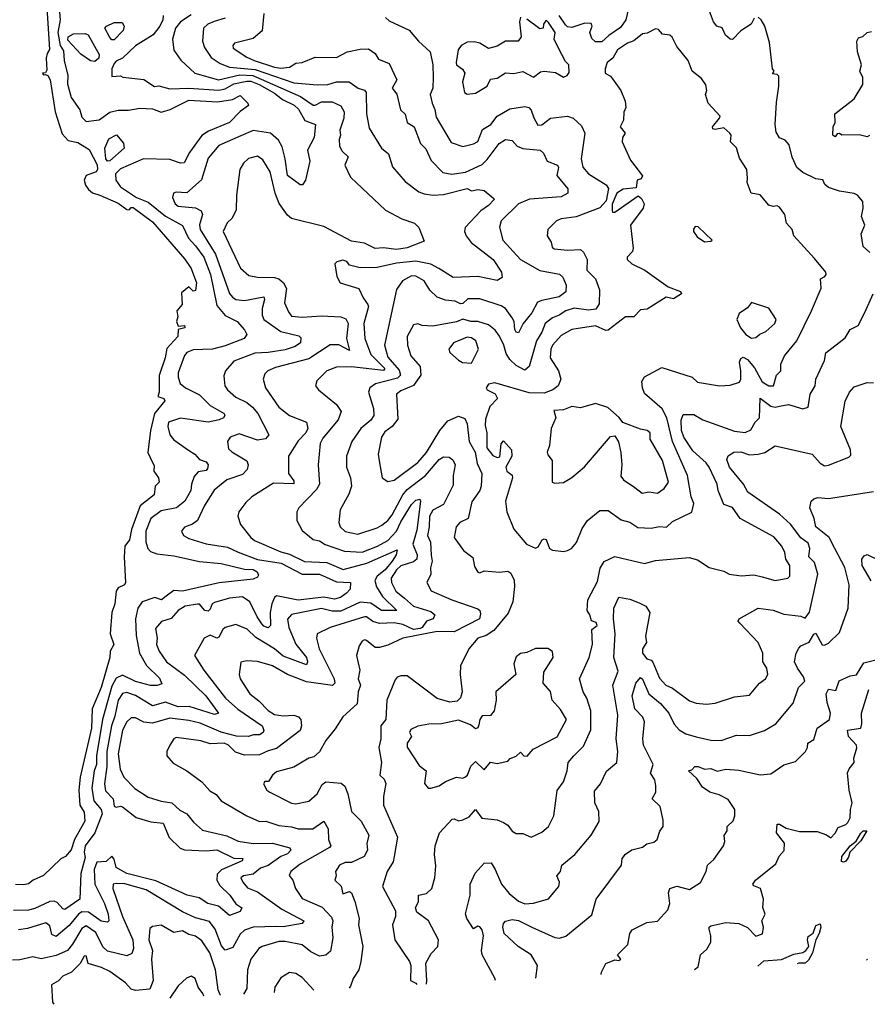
# Model space of a CAD drawing. Extents: x 1995148 to 2088947, y 769131 to 906009.
# Tile 38 of 256: x 2011684 to 2015646, y 770024 to 774625. Entities that reach past the tile are written whole.
import ezdxf

# ---------------------------------------------------------------- set-up
doc = ezdxf.new("R2010")
doc.units = 0

msp = doc.modelspace()

# ---------------------------------------------------------------- linework, layer by layer
at = {"layer": '0CON05XD'}
for points in [[(2011808.8, 774705), (2011823.6, 774486.4), (2011811.9, 774468.1), (2011807.1, 774445), (2011811.2, 774388.8), (2011805, 774377.5), (2011790, 774375), (2011795, 774367.5), (2011805, 774370), (2011815, 774363.8), (2011826.7, 774345), (2011850.4, 774195), (2011882.1, 774092.1), (2011911.2, 774061.2), (2011955, 774051.1), (2012009.3, 774019.3), (2012046.4, 773946.4), (2012047.9, 773925), (2012041.9, 773915), (2011995, 773897.8), (2011986.1, 773875), (2011991.5, 773851.5), (2012005, 773831.8), (2012025, 773816.5), (2012058, 773805), (2012145, 773767.3), (2012185, 773737.8), (2012195, 773736.2), (2012205, 773748.1), (2012215, 773747.1), (2012305, 773680.9), (2012456.1, 773506.1), (2012485, 773463.3), (2012510, 773395), (2012505, 773360), (2012495, 773357.5), (2012475, 773376.7), (2012440.5, 773349.5), (2012443.1, 773295), (2012418.2, 773265), (2012423.2, 773236.8), (2012417.1, 773215), (2012425, 773192.5), (2012455, 773196.2), (2012456, 773185), (2012425, 773177.5), (2012422.5, 773145), (2012371.7, 773088.3), (2012363.8, 773045), (2012336.6, 772963.4), (2012336, 772885), (2012330, 772865), (2012357.5, 772855), (2012362.5, 772845), (2012314.4, 772785), (2012295.5, 772705), (2012283.2, 772603.2), (2012305, 772556.2), (2012312, 772542), (2012310.6, 772515), (2012333.3, 772485), (2012335.5, 772464.5), (2012317.5, 772445), (2012312.5, 772405), (2012246.6, 772353.4), (2012206.8, 772243.2), (2012197.8, 772195), (2012175.4, 772164.6), (2012172, 772115), (2012178.6, 771995), (2012174, 771985), (2012145, 771971.1), (2012134.5, 771955), (2012128.5, 771895), (2012115.3, 771855), (2012107.5, 771755), (2012124, 771705), (2012107.5, 771675), (2012105.6, 771645), (2012065, 771504), (2012022.1, 771405), (2012019.6, 771315), (2011967.3, 771085), (2011960, 771025), (2011965.6, 770955.6), (2011985, 770922.5), (2011989.2, 770880.8), (2011940.8, 770795), (2011925, 770746.7), (2011898, 770715), (2011876.5, 770703.5), (2011795, 770626.2), (2011747.5, 770605), (2011725, 770588), (2011702.3, 770582.3), (2011665, 770584.3)], [(2011865.8, 774715), (2011873.9, 774625), (2011861.9, 774565), (2011873.8, 774505), (2011889.2, 774479.2), (2011892.3, 774435), (2011908.4, 774365), (2011907.9, 774325), (2011925, 774262.2), (2011964.7, 774204.7), (2011975, 774170.6), (2011995, 774150), (2012055, 774156.9), (2012105, 774193.4), (2012145, 774203.3), (2012192.7, 774202.7), (2012245, 774211.6), (2012305, 774208.5), (2012345, 774192.5), (2012387.1, 774205), (2012475, 774248.9), (2012608.2, 774241.8), (2012678.2, 774251.8), (2012715, 774271.2), (2012750.6, 774235), (2012753.1, 774225), (2012715, 774196.7), (2012664, 774145), (2012566.2, 774103.8), (2012535.3, 774084.7), (2012477.3, 774005), (2012453, 773957), (2012435, 773955.5), (2012385, 773972), (2012262.5, 773975), (2012155, 773927.9), (2012131.5, 773905), (2012133.7, 773875), (2012155.5, 773845), (2012230, 773795), (2012285, 773773.1), (2012365, 773707.1), (2012445, 773663.3), (2012473.1, 773605), (2012505, 773567.9), (2012545.3, 773515), (2012575.2, 773435.2), (2012605, 773290), (2012645, 773243.1), (2012700.8, 773215), (2012735, 773176.7), (2012746.2, 773155), (2012733.3, 773135), (2012645, 773100.9), (2012584.6, 773085.4), (2012495, 773083.3), (2012465, 773070), (2012455, 773056.2), (2012424.3, 772975), (2012424.2, 772955), (2012434.4, 772925), (2012459.2, 772905), (2012525, 772872.5), (2012575, 772823.1), (2012640, 772785), (2012643.3, 772775), (2012636.7, 772765), (2012616.2, 772755), (2012565, 772744.6), (2012435, 772762.9), (2012380, 772745), (2012376.9, 772725), (2012385.7, 772685), (2012405, 772662.5), (2012473.1, 772613.1), (2012502, 772595), (2012525, 772570), (2012555, 772559.4), (2012564.6, 772545), (2012562.4, 772527.6), (2012555, 772518.8), (2012517.9, 772512.1), (2012499.1, 772490.9), (2012486.5, 772455), (2012484.4, 772425), (2012455.7, 772375), (2012416.3, 772343.7), (2012345, 772330.5), (2012296.7, 772295), (2012274.1, 772235), (2012273.3, 772185), (2012283.1, 772155), (2012295, 772140), (2012325, 772129.1), (2012405, 772119.7), (2012525, 772093.4), (2012625, 772083.5), (2012735, 772057.2), (2012775, 772055.6), (2012794.5, 772045), (2012800.7, 772029.3), (2012795, 772020), (2012775, 772011.1), (2012616.5, 771993.5), (2012445, 771955.3), (2012405, 771958.2), (2012368.6, 771931.4), (2012347.5, 771915), (2012315, 771925.7), (2012255.7, 771905), (2012235.6, 771875), (2012225.4, 771825), (2012228, 771748), (2012244.5, 771665), (2012277.3, 771607.3), (2012337.8, 771547.8), (2012348.3, 771521.7), (2012326.7, 771513.3), (2012295, 771513.3), (2012225, 771532.8), (2012165, 771561.8), (2012135, 771547.9), (2012115, 771511.4), (2012070.7, 771355), (2012042.8, 771185), (2012043.5, 771145), (2012032.4, 771115), (2012020.9, 771035), (2012030.6, 770975), (2012064.3, 770934.3), (2012069.4, 770915), (2012035, 770825.3), (2011990.7, 770765), (2011985.2, 770735), (2011990.4, 770710.4)], [(2012354, 774645), (2012352.5, 774625), (2012338.5, 774595), (2012308.1, 774555), (2012225, 774503.1), (2012164.4, 774445.6), (2012135, 774431.9), (2012125, 774420.8), (2012114.2, 774395), (2012115, 774360), (2012155, 774362.5), (2012166.4, 774356.4), (2012265, 774345.8), (2012313.6, 774313.6), (2012335, 774316.2), (2012385, 774302.2), (2012474.1, 774305.9), (2012615, 774295.7), (2012645, 774302.9), (2012685, 774325.6), (2012745, 774338.6), (2012765, 774337.3), (2012802.7, 774322.7), (2012875, 774282.1), (2012911.7, 774251.7), (2012966.6, 774226.6), (2012987.1, 774207.1), (2013016.7, 774155), (2013066.2, 774135), (2013060.6, 774075), (2013029.2, 774015), (2013040, 773965), (2013019.4, 773875), (2013005.7, 773854.3), (2012995, 773854.2), (2012935, 773898), (2012925.5, 773975), (2012911.1, 774031.1), (2012893, 774063), (2012856.2, 774095), (2012775, 774106.9), (2012717.8, 774082.2), (2012615, 774038), (2012565, 773978.8), (2012533.4, 773876.6), (2012465, 773816.2), (2012415, 773820), (2012402.5, 773815), (2012397.5, 773795), (2012410.8, 773765), (2012425, 773754.4), (2012505.9, 773745.9), (2012532.3, 773732.3), (2012539.2, 773715), (2012523.9, 773666.1), (2012527.5, 773645), (2012599.6, 773529.6), (2012665, 773346.2), (2012678, 773328), (2012695, 773317.8), (2012735, 773312.9), (2012825, 773330.8), (2012828.5, 773318.5), (2012817.3, 773275), (2012817.5, 773245), (2012825, 773224.3), (2012905, 773168.8), (2012988.3, 773148.3), (2012998.3, 773138.3), (2012996, 773115), (2012972, 773098), (2012925, 773082.8), (2012845, 773070), (2012783.5, 773066.5), (2012685, 773029.5), (2012646.2, 772985), (2012638.8, 772961.2), (2012642.5, 772915), (2012655.7, 772895.7), (2012695, 772861.4), (2012745, 772837.1), (2012772.2, 772815), (2012796.7, 772785), (2012848.8, 772685), (2012832.9, 772667.1), (2012795, 772661.1), (2012709.5, 772689.5), (2012668, 772675), (2012655.8, 772655), (2012660.7, 772620.7), (2012675.4, 772605.4), (2012745, 772563.3), (2012752, 772545), (2012746.8, 772523.2), (2012725, 772500.8), (2012652, 772475), (2012593.1, 772426.9), (2012548.2, 772355), (2012514.5, 772285.5), (2012491.8, 772268.2), (2012455, 772254.2), (2012440, 772235), (2012450, 772215), (2012475, 772200.8), (2012555.4, 772175.4), (2012655, 772160.6), (2012705, 772137.3), (2012795, 772102.5), (2012905.6, 772085.6), (2013005, 772034.1), (2013085, 772033.8), (2013165, 771998.5), (2013230, 771995), (2013228, 771965), (2013211.4, 771945), (2013183.8, 771925), (2013155, 771918.2), (2013105, 771927.1), (2012985, 771912.9), (2012885, 771933.3), (2012874.2, 771925.8), (2012862.7, 771895), (2012855.3, 771855), (2012855.5, 771794.5), (2012845, 771784.2), (2012825, 771791.4), (2012815, 771802.9), (2012793.2, 771835), (2012760.4, 771905), (2012725, 771928.2), (2012665, 771921.8), (2012595, 771902.5), (2012583.1, 771895), (2012575, 771870.8), (2012565, 771861.1), (2012548.9, 771865), (2012525, 771893.6), (2012515, 771894.6), (2012456.7, 771885), (2012425, 771864.2), (2012392.4, 771827.6), (2012346.5, 771813.5), (2012318.8, 771781.2), (2012326.7, 771735), (2012324.2, 771705.8), (2012335.7, 771675), (2012370.6, 771625), (2012455, 771561.8), (2012554.4, 771465), (2012613.3, 771385), (2012595, 771378), (2012476.4, 771416.3), (2012425, 771414.7), (2012365, 771435.9), (2012305, 771418.5), (2012225, 771467.3), (2012185, 771481.2), (2012165, 771476.9), (2012144.7, 771445), (2012129.3, 771370.7), (2012112.6, 771325), (2012091.8, 771205), (2012091.9, 771135), (2012079.7, 771055), (2012085, 771021.4), (2012120.5, 770985), (2012125, 770950), (2012135, 770946.2), (2012155, 770950.6), (2012165, 770946.5), (2012227.8, 770897.8), (2012297, 770877), (2012355, 770870), (2012383.2, 770803.2), (2012434.5, 770754.5), (2012455, 770745.7), (2012555, 770740.8), (2012605, 770745.8), (2012685, 770707.5), (2012727.5, 770705), (2012723.3, 770695), (2012626.7, 770653.3), (2012607, 770633), (2012606.2, 770605), (2012618.8, 770578.8), (2012665.5, 770535), (2012695, 770493.8), (2012722, 770475), (2012715, 770458), (2012665, 770440), (2012613.1, 770483.1), (2012563.8, 770495), (2012522.5, 770522.5), (2012466.2, 770535), (2012320.9, 770600.9), (2012184.2, 770635), (2012135, 770664.3), (2012125, 770702.5), (2012115, 770716.2), (2012087.6, 770692.4), (2012045, 770689.2), (2012032.3, 770655), (2012035.9, 770585), (2012079.7, 770495), (2012098.2, 770445), (2012101.2, 770415), (2012095, 770408.8), (2012065, 770413.3), (2012005, 770454.7), (2011975, 770456.7), (2011958.7, 770445), (2011915, 770391.8), (2011855, 770341.1), (2011835, 770350), (2011825, 770391.2), (2011805.5, 770405.5), (2011721.1, 770378.9), (2011678, 770372)], [(2012485, 774648.1), (2012435.2, 774614.8), (2012411.5, 774585), (2012397.8, 774535), (2012405, 774482.5), (2012436.4, 774436.4), (2012502, 774375), (2012613.6, 774343.7), (2012713.1, 774366.9), (2012773.9, 774363.9), (2012996.9, 774266.9), (2013055, 774226.5), (2013065, 774225.6), (2013095, 774240.8), (2013145, 774241.5), (2013185, 774222.9), (2013200.4, 774195), (2013199.1, 774165), (2013179.7, 774109.7), (2013184, 774085), (2013177.1, 774065), (2013178, 774035), (2013190.7, 774010.7), (2013219.2, 773985), (2013203.8, 773945), (2013229.7, 773889.7), (2013393.8, 773735), (2013470, 773695), (2013530, 773675), (2013550, 773655), (2013575, 773590), (2013495, 773560), (2013445, 773551.2), (2013385, 773559.7), (2013345, 773556.2), (2013295, 773581.6), (2013235, 773590.4), (2013105, 773659.4), (2012955, 773696), (2012935, 773711.2), (2012897, 773767), (2012877.5, 773815), (2012854.6, 773915), (2012819.8, 773969.8), (2012795, 773987.1), (2012753.6, 773976.4), (2012730.8, 773955), (2012712.9, 773925), (2012698, 773805), (2012695.7, 773735), (2012675, 773696.7), (2012654.5, 773675.5), (2012635.8, 773635), (2012716, 773465), (2012755, 773430), (2012795, 773421.9), (2012875, 773421.4), (2012895, 773414.2), (2012916.3, 773396.3), (2012930.9, 773369.1), (2012922.4, 773302.4), (2012939.7, 773259.7), (2012955, 773240), (2013005, 773234.6), (2013095, 773241.1), (2013185, 773236.5), (2013208.2, 773228.2), (2013218.5, 773205), (2013212.2, 773135), (2013225, 773080), (2013175.3, 773105.3), (2013135, 773106.4), (2013035, 773040.4), (2012880.4, 772999.6), (2012843.3, 772985), (2012830.3, 772969.7), (2012822, 772945), (2012832.5, 772905), (2012895, 772814.2), (2012945.4, 772775.4), (2013024.4, 772744.4), (2013030, 772715), (2013021.5, 772695), (2012985, 772657.5), (2012940, 772585), (2012940, 772505), (2012965, 772470), (2012965, 772456.7), (2012869.7, 772460.3), (2012768.8, 772395), (2012740.5, 772369.5), (2012708.8, 772325), (2012703.3, 772305), (2012716.1, 772266.1), (2012764.2, 772205), (2012782.1, 772192.1), (2012905, 772138.9), (2012945, 772128.4), (2013015, 772093.3), (2013119.1, 772089.2), (2013196, 772056), (2013306.3, 772086.3), (2013447.5, 772147.5), (2013444.2, 772125), (2013425.3, 772095), (2013391.8, 772055), (2013354.1, 772025), (2013343.2, 772005), (2013351.2, 771975), (2013380.4, 771930.4), (2013447.1, 771865), (2013375, 771864.5), (2013325, 771898.6), (2013275, 771902.9), (2013185, 771861.6), (2013145, 771861.4), (2013095, 771873.4), (2012953.8, 771846.2), (2012935.5, 771824.5), (2012942.3, 771785), (2012975, 771707.8), (2013025, 771645.6), (2013029.3, 771625), (2013025, 771610), (2012915, 771651.9), (2012875, 771686), (2012787.6, 771737.6), (2012747.1, 771777.1), (2012695, 771799.2), (2012644.4, 771785.6), (2012633.5, 771776.5), (2012615, 771740), (2012605, 771736), (2012575, 771748.8), (2012546.7, 771735), (2012501.2, 771655), (2012544.4, 771585), (2012645.4, 771455), (2012703.9, 771403.9), (2012817.1, 771325), (2012825.8, 771305), (2012821.4, 771295), (2012805, 771283.3), (2012776.3, 771283.7), (2012753.8, 771276.2), (2012697.4, 771277.4), (2012625, 771295.3), (2012528, 771338), (2012475, 771350.8), (2012385, 771361.2), (2012305, 771337.3), (2012265, 771342.9), (2012225, 771362.5), (2012205, 771362.5), (2012185, 771344), (2012163.8, 771305), (2012144.7, 771195.3), (2012148.5, 771158.5)], [(2012645, 774632.8), (2012592.6, 774617.4), (2012562.9, 774605), (2012543.3, 774585), (2012538.5, 774525), (2012547.5, 774495), (2012578.5, 774448.5), (2012620.3, 774420.3), (2012665, 774403.2), (2012785, 774392.8), (2012965, 774330.8), (2013075, 774320.4), (2013125, 774322.9), (2013164.6, 774335.4), (2013224.4, 774334.4), (2013266.1, 774306.1), (2013296, 774296), (2013303.3, 774285), (2013305.7, 774185), (2013318.1, 774118.1), (2013375.7, 774025.7), (2013408.2, 773998.2), (2013427, 773937), (2013485, 773870), (2013550.3, 773820.3), (2013575, 773811.4), (2013615.8, 773805.8), (2013665, 773808.2), (2013775, 773836.2), (2013795, 773825.7), (2013825, 773831.9), (2013855, 773826.9), (2013900, 773790), (2013901.2, 773785), (2013875, 773756.9), (2013838.6, 773731.4), (2013766.2, 773655), (2013762.5, 773635), (2013770, 773615), (2013794.7, 773584.7), (2013897.5, 773505), (2013936, 773445), (2013939.3, 773420.7), (2013915, 773406.2), (2013825, 773425.6), (2013710.6, 773420.6), (2013642.7, 773462.7), (2013605, 773482.7), (2013535, 773496.5), (2013445, 773487.3), (2013355, 773467.1), (2013275, 773466.2), (2013225, 773477.5), (2013212.5, 773495), (2013195, 773501.2), (2013166.4, 773493.6), (2013157.5, 773485), (2013166.7, 773425), (2013182.5, 773395), (2013268.8, 773368.8), (2013289.2, 773325), (2013311.9, 773295), (2013314.4, 773285), (2013292.9, 773205), (2013296.9, 773135), (2013325, 773060.6), (2013390.8, 772995), (2013384.5, 772985.5), (2013235, 773002.7), (2013165, 773002.2), (2013120, 772985), (2013072.3, 772937.7), (2013066.7, 772915), (2013080, 772895), (2013165, 772827.5), (2013187.1, 772795), (2013172.9, 772755), (2013100.6, 772669.4), (2013088.6, 772645), (2013078.6, 772545), (2013085.4, 772455), (2013070.7, 772429.3), (2012988, 772345), (2012980, 772325), (2012978.8, 772285), (2013005, 772238.8), (2013056.4, 772196.4), (2013085, 772190.6), (2013112.5, 772172.5), (2013202, 772142), (2013285, 772137.8), (2013357.1, 772165), (2013405, 772192.2), (2013445, 772234.6), (2013465, 772279.4), (2013515, 772360), (2013535, 772380), (2013554.1, 772384.1), (2013557.8, 772375), (2013540.7, 772239.2), (2013522, 772175), (2013541.8, 772125), (2013540.4, 772105), (2013525, 772091.3), (2013465, 772073.1), (2013445.4, 772055), (2013420, 772015), (2013421.9, 771995), (2013441.8, 771955), (2013481.9, 771921.9), (2013525, 771884.5), (2013605, 771860.5), (2013624.3, 771845), (2013616, 771825), (2013586, 771814), (2013565, 771785.5), (2013555, 771780.8), (2013525, 771775.9), (2013475, 771798.4), (2013435, 771806.8), (2013365, 771803.1), (2013333.9, 771813.9), (2013305, 771834.4), (2013295, 771834.5), (2013134.6, 771785.4), (2013075, 771756.2), (2013070.8, 771735), (2013084.4, 771685), (2013153.6, 771545), (2013156.7, 771525), (2013145.4, 771514.6), (2013025, 771531.2), (2012935.5, 771565.5), (2012865, 771606.7), (2012795, 771625.7), (2012745, 771629.2), (2012717, 771623), (2012710, 771565), (2012713.8, 771545), (2012760, 771475), (2012802.1, 771442.1), (2012845, 771397.5), (2012875, 771377.8), (2012915, 771371.8), (2012965, 771375.6), (2012987.6, 771367.6), (2012998.6, 771355), (2013000.9, 771325), (2012995, 771304.3), (2012885, 771220), (2012845, 771209.5), (2012805, 771190.4), (2012735, 771189.1), (2012692.9, 771202.9), (2012659.4, 771235), (2012640, 771245), (2012575, 771241.2), (2012530, 771255), (2012415, 771271.2), (2012404, 771265), (2012386.2, 771235), (2012372.5, 771205), (2012372.5, 771185), (2012401.7, 771151.7), (2012465.8, 771115.8), (2012535, 771063.8), (2012572.2, 771022.2), (2012602, 771005), (2012625.7, 770975.7), (2012745, 770905.7), (2012805, 770878.9), (2012835, 770880), (2012895, 770859.5), (2012955, 770854.4), (2012985, 770843.8), (2013053.8, 770845), (2013105, 770880.8), (2013125.5, 770845), (2013126.9, 770795), (2013137.5, 770765), (2013132.4, 770757.6), (2012995, 770679.1), (2012952, 770645), (2012944.1, 770625.9), (2012961.2, 770605), (2012972.9, 770565), (2013005, 770518.8), (2013097.7, 770477.7), (2013142, 770432), (2013147.9, 770415), (2013143.5, 770385), (2013147.7, 770335), (2013137.2, 770272.8), (2013115, 770254.3), (2013085, 770249.4), (2013045, 770269.4), (2013005, 770301.5), (2012925, 770318.2), (2012895, 770317.3), (2012817.5, 770295), (2012801.2, 770285), (2012763.6, 770235), (2012749.1, 770185), (2012745, 770097.5), (2012729.5, 770072.4)], [(2012825.6, 774655), (2012816.7, 774573.3), (2012775, 774538), (2012687.5, 774515), (2012680, 774505), (2012682.3, 774492.3), (2012745, 774450.6), (2012780, 774435), (2012875, 774403.2), (2012905, 774399.6), (2012945, 774403.3), (2012975, 774422), (2013005, 774425.7), (2013065, 774450.8), (2013165, 774449.4), (2013215, 774475.5), (2013275, 774487.5), (2013315, 774488.8), (2013345, 774466.7), (2013361.5, 774441.5), (2013410.7, 774420.7), (2013446, 774345), (2013424.4, 774305), (2013447.3, 774277.3), (2013464, 774204), (2013485, 774183.3), (2013495.7, 774145), (2013527.5, 774125), (2013557.3, 774047.3), (2013582.3, 774022.3), (2013607.9, 773967.9), (2013662, 773912), (2013703.2, 773903.2), (2013767.4, 773912.6), (2013845, 773949.2), (2013868.5, 773971.5), (2013925, 774046.7), (2013955, 774066), (2013985, 774061.2), (2014008.8, 774035), (2014035, 774022.9), (2014116.7, 774015), (2014132, 774002), (2014150, 773965), (2014197.5, 773945), (2014202.5, 773935), (2014195, 773897.5), (2014246.7, 773835), (2014246.7, 773815), (2014215, 773797.1), (2014066.2, 773786.2), (2014015, 773765.5), (2013935, 773685.8), (2013925.9, 773655.9), (2013942.9, 773595), (2014025.4, 773505.4), (2014115, 773453.3), (2014206.9, 773436.9), (2014222.7, 773422.7), (2014238.8, 773385), (2014235.9, 773354.1), (2014205, 773330.4), (2014125, 773313.3), (2014104.5, 773305), (2014078.2, 773255), (2014036.5, 773205), (2014015, 773162), (2014005, 773165.8), (2013998.4, 773178.4), (2013994.5, 773215), (2013985, 773232.5), (2013954.3, 773275), (2013935, 773288.9), (2013835, 773320.8), (2013779.3, 773320.7), (2013755, 773298.6), (2013745, 773296.9), (2013719.8, 773309.8), (2013674.5, 773314.5), (2013635, 773329.2), (2013600.7, 773360.7), (2013574.3, 773405), (2013535, 773426.2), (2013515, 773428.2), (2013472.5, 773405), (2013445.4, 773364.6), (2013388.9, 773105), (2013405, 773047.8), (2013457.8, 772987.8), (2013464.2, 772965), (2013449.2, 772950.8), (2013347, 772923), (2013320, 772905), (2013314.2, 772884.2), (2013337.9, 772807.9), (2013339.6, 772775), (2013325.3, 772754.7), (2013278.6, 772715), (2013236.9, 772655), (2013211.9, 772585), (2013211.9, 772535), (2013230.6, 772485), (2013235.6, 772445), (2013222.4, 772407.6), (2013182.5, 772335), (2013176.2, 772275), (2013182.5, 772255), (2013205, 772234.2), (2013265, 772221.9), (2013355, 772250.4), (2013377.1, 772262.9), (2013405, 772284.5), (2013425, 772312.2), (2013474.8, 772405.2), (2013495, 772429.6), (2013580.8, 772495), (2013645, 772570.6), (2013665, 772583.1), (2013690.7, 772580.7), (2013708.5, 772568.5), (2013719.4, 772545), (2013709.5, 772495), (2013710.3, 772449.7), (2013665, 772359.2), (2013615, 772333.1), (2013598.7, 772305), (2013598.2, 772255), (2013590, 772215), (2013603.6, 772183.6), (2013606.8, 772123.2), (2013611.8, 772095), (2013603.3, 772063.3), (2013606.1, 772033.9), (2013586.2, 771995), (2013606.6, 771956.6), (2013703.9, 771913.9), (2013825, 771872.5), (2013834.4, 771864.4), (2013838.5, 771848.5), (2013833.1, 771825), (2013715, 771765.4), (2013635, 771766.7), (2013474.5, 771735.5), (2013405, 771702.8), (2013365, 771691.1), (2013345, 771691.4), (2013305, 771724.2), (2013295, 771726.9), (2013285, 771720.8), (2013271.2, 771698.8), (2013257.5, 771655), (2013273.1, 771585), (2013266.7, 771545), (2013276.9, 771515), (2013265.6, 771485), (2013261.9, 771428.1), (2013195, 771367.5), (2013159.2, 771310.8), (2013115, 771256.7), (2013085.9, 771204.1), (2013058.5, 771181.5), (2013035, 771174.2), (2012965, 771132.5), (2012885, 771110), (2012866.2, 771095), (2012846.7, 771065), (2012830, 771065), (2012823.3, 771055), (2012838.8, 771025), (2012853.8, 771015), (2012955, 770964), (2012975, 770961.2), (2013035, 770973.8), (2013075, 771008), (2013098.3, 771051.7), (2013115, 771064), (2013186.9, 771056.9), (2013204.2, 771044.2), (2013218.3, 771008.3), (2013234.5, 770924.5), (2013280.6, 770880.6), (2013315.7, 770815), (2013307.1, 770775), (2013310, 770745), (2013294.5, 770715.5), (2013235, 770686.9), (2013205, 770686.9), (2013178.8, 770675), (2013160, 770645), (2013163.8, 770625), (2013156.7, 770605), (2013186.6, 770576.6), (2013195, 770540), (2013225, 770550.8), (2013235.6, 770545.6), (2013250, 770505), (2013270, 770425), (2013268, 770395), (2013287.1, 770295), (2013278.6, 770225), (2013268.6, 770185), (2013242, 770145), (2013230.9, 770109.1), (2013223.8, 770099.2)], [(2013393.8, 774635), (2013410.6, 774620.6), (2013505, 774576), (2013548, 774525), (2013602, 774475), (2013614.4, 774415), (2013616.9, 774355), (2013614.5, 774305.5), (2013601.9, 774275), (2013611.1, 774235), (2013625, 774206.2), (2013630.5, 774170.5), (2013701.3, 774051.3), (2013755, 774032.5), (2013805, 774046), (2013825, 774056.2), (2013847.2, 774112.8), (2013885.5, 774135), (2013915, 774174.5), (2013975, 774208.1), (2014045, 774220), (2014064.4, 774214.4), (2014075, 774203.3), (2014086.3, 774166.3), (2014105, 774132.5), (2014125, 774134.4), (2014165, 774165.5), (2014245, 774174.5), (2014270.8, 774165), (2014309.7, 774129.7), (2014325.7, 774095), (2014308.8, 773975), (2014316, 773936), (2014342, 773905), (2014425, 773854), (2014436.3, 773836.3), (2014425, 773779.6), (2014395, 773745.6), (2014285, 773704.2), (2014215, 773694), (2014192.5, 773685), (2014152.5, 773645), (2014150, 773615), (2014168.8, 773585), (2014172.5, 773562.5), (2014182.5, 773555), (2014245, 773548.6), (2014305, 773552), (2014319.1, 773539.1), (2014335.6, 773505), (2014334.4, 773455), (2014375.5, 773415), (2014393.7, 773363.7), (2014391.9, 773298.1), (2014377.5, 773272.5), (2014342.7, 773267.3), (2014275, 773277.5), (2014236.2, 773265), (2014206.2, 773245), (2014175, 773231.5), (2014140.6, 773205), (2014125, 773165.8), (2014098.8, 773125), (2014065.7, 773005), (2014045, 772988), (2014005, 773009.2), (2013975, 773037.5), (2013957.8, 773065), (2013946.9, 773105), (2013926.5, 773146.5), (2013905.6, 773175), (2013875, 773199.1), (2013825, 773214.5), (2013792.5, 773215), (2013755, 773226.2), (2013725, 773213.8), (2013615, 773192.9), (2013565, 773195.8), (2013544.1, 773204.1), (2013525, 773200), (2013495.7, 773145), (2013496.9, 773105), (2013511.4, 773055), (2013555.6, 773005), (2013558.2, 772965), (2013524.8, 772915.2), (2013465, 772891.1), (2013445.7, 772875), (2013451.1, 772758.9), (2013425.3, 772724.7), (2013389.9, 772700.1), (2013375.4, 772675), (2013359.5, 772595), (2013364.5, 772564.5), (2013377.5, 772485), (2013405, 772466.7), (2013435, 772473.1), (2013545, 772555.5), (2013585, 772603.3), (2013647.8, 772705), (2013685, 772750.6), (2013735, 772771.9), (2013765, 772762), (2013775, 772737.5), (2013784.5, 772655), (2013812.5, 772605), (2013822.2, 772552.2), (2013843.3, 772505), (2013840.9, 772445), (2013834.4, 772425), (2013797.9, 772372.1), (2013780, 772295), (2013741.2, 772275), (2013724.2, 772255.8), (2013714.3, 772205), (2013758.8, 772145), (2013801.7, 772111.7), (2013809.5, 772069.5), (2013825, 772043.3), (2013835, 772040), (2013855, 772050), (2013925.9, 772044.1), (2013965, 772048), (2013978.8, 772038.8), (2013995.8, 772005.8), (2013997.3, 771977.3), (2013988.6, 771905), (2013967.7, 771852.3), (2013899.5, 771770.5), (2013865, 771747.3), (2013825, 771735.7), (2013782.5, 771685), (2013744.4, 771605.6), (2013742.3, 771565), (2013751.8, 771485), (2013744.1, 771455.9), (2013728.8, 771441.2), (2013695, 771436.6), (2013635, 771453.5), (2013495, 771558.6), (2013465, 771560), (2013447.5, 771552.5), (2013438.8, 771541.2), (2013400, 771445), (2013395.8, 771355), (2013372, 771325), (2013372, 771265), (2013362.2, 771225), (2013375.8, 771154.2), (2013366.7, 771095), (2013386.8, 771076.8), (2013395.6, 771055.6), (2013384.6, 770995.4), (2013384.4, 770955), (2013449.5, 770805), (2013433.5, 770715), (2013429.8, 770690.2), (2013401.9, 770645), (2013380, 770575), (2013441.2, 770461.2), (2013440.8, 770435), (2013426.2, 770395), (2013438, 770325), (2013506.7, 770225), (2013512.5, 770205), (2013510, 770135), (2013535, 770122.5), (2013540.5, 770116.4)], [(2014025, 774636.7), (2014020, 774615), (2014027.8, 774545), (2014014.5, 774525.5), (2013954.4, 774525.6), (2013915, 774501.2), (2013875, 774490), (2013835, 774515.8), (2013808.3, 774521.7), (2013775, 774520), (2013748, 774505), (2013734.1, 774484.1), (2013723.6, 774425), (2013725, 774414), (2013754.4, 774394.4), (2013764.3, 774375), (2013754.2, 774335), (2013763.3, 774285), (2013775, 774277.5)], [(2014526.9, 774665), (2014516.5, 774625), (2014491.4, 774588.6), (2014437.8, 774552.2), (2014405, 774521.2), (2014375, 774521.1), (2014357.9, 774537.9), (2014348.1, 774565), (2014359.4, 774595), (2014355, 774607.5), (2014325, 774609.1), (2014265, 774589.1), (2014245, 774591.5), (2014235, 774600.6), (2014205.6, 774645)], [(2015117, 774633), (2015102.5, 774605), (2015055, 774573.8), (2015015, 774533.3), (2015003.9, 774533.9), (2014982.3, 774552.3), (2014967.7, 774587.7), (2014942.5, 774595), (2014926.2, 774615), (2014908.8, 774665)], [(2015657.7, 773537.7), (2015626.2, 773565), (2015616.2, 773625), (2015634.3, 773665), (2015618.1, 773705), (2015626.7, 773745), (2015624.2, 773775), (2015600, 773805), (2015585, 773813.9), (2015515, 773823.3), (2015465, 773841.2), (2015447.5, 773855), (2015437.5, 773877.5), (2015405, 773881.2), (2015345, 773911.2), (2015316.7, 773935), (2015295, 773982.5), (2015280.8, 774040.8), (2015262.3, 774062.3), (2015235, 774073.3), (2015220, 774100), (2015214.5, 774135), (2015221.5, 774238.5), (2015232, 774315), (2015231.7, 774361.7), (2015225, 774370), (2015203, 774373), (2015210, 774385), (2015203.3, 774395), (2015188.3, 774518.3), (2015166.7, 774595), (2015150, 774625), (2015135, 774636.7)], [(2012115, 774531.2), (2012105, 774542), (2012081.9, 774585), (2012090, 774595), (2012125, 774611.9), (2012163, 774613), (2012172.9, 774595), (2012167.5, 774575), (2012125, 774532), (2012115, 774531.2)], [(2013775, 774277.5), (2013815, 774282.5), (2013868.8, 774315), (2013885, 774347.5), (2013915, 774352.5), (2013955, 774376.7), (2013993.6, 774373.6), (2014035, 774383.8), (2014085, 774357.5), (2014118.2, 774381.8), (2014135, 774384.1), (2014188.5, 774378.5), (2014225, 774356.7), (2014242.5, 774365), (2014251.7, 774378.3), (2014250, 774415), (2014235, 774430), (2014200, 774495), (2014182.5, 774535), (2014186, 774565), (2014155, 774612.5), (2014145, 774622.5), (2014132.5, 774605), (2014130, 774585), (2014115, 774583.3), (2014055, 774628)], [(2012035, 774429.4), (2012015, 774432.5), (2011970, 774465), (2011909.5, 774529.5), (2011910, 774545), (2011935, 774558.5), (2011990.3, 774560.3), (2012004, 774555), (2012055, 774462.5), (2012054.3, 774445), (2012035, 774429.4)], [(2014225, 772140.8), (2014245, 772144.3), (2014263.8, 772155), (2014287.2, 772182.8), (2014312.8, 772247.2), (2014337.5, 772285), (2014395, 772331.9), (2014435, 772332), (2014495, 772288.8), (2014535, 772278), (2014572.7, 772252.7), (2014635, 772249.1), (2014675, 772257.8), (2014706.5, 772253.5), (2014735, 772280.8), (2014825.6, 772324.4), (2014834.4, 772365), (2014823.1, 772395), (2014805.6, 772495), (2014735, 772654.3), (2014709.2, 772765), (2014687.2, 772807.2), (2014605, 772878), (2014594.3, 772905), (2014592.2, 772935), (2014603.9, 772956.1), (2014685, 773000.6), (2014827.5, 772955), (2014852.3, 772932.3), (2014955, 772913.8), (2015005, 772918), (2015048.3, 772931.7), (2015054.4, 772945.6), (2015054.7, 772985), (2015048.2, 773025), (2015055, 773042), (2015065, 773048.1), (2015085, 773037.3), (2015118.1, 772998.1), (2015155, 772933.4), (2015185, 772914.4), (2015207.5, 772915), (2015221.2, 772965), (2015241.2, 772985), (2015242, 773015), (2015258.8, 773055), (2015316, 773125), (2015384.3, 773265), (2015429.3, 773370.7), (2015426.1, 773413.9), (2015447.5, 773425), (2015453.3, 773435), (2015451.2, 773445), (2015399.3, 773509.3), (2015302.5, 773615), (2015293.8, 773645), (2015267.5, 773675), (2015260.8, 773715), (2015235, 773748.8), (2015225, 773756), (2015205, 773752.5), (2015185, 773759.2), (2015145, 773806.2), (2015103.3, 773815), (2015083.6, 773865), (2015085.4, 773884.6), (2015083.1, 773925), (2015048.8, 773978.8), (2015035, 774026), (2015006.2, 774055), (2015008.8, 774085), (2015003.3, 774095), (2014975, 774120), (2014935, 774112), (2014923.8, 774115), (2014922, 774125), (2014955.5, 774164.5), (2014958, 774175), (2014902.5, 774235), (2014890, 774275), (2014896.2, 774295), (2014891.2, 774321.2), (2014870, 774350), (2014826.7, 774385), (2014808.8, 774435), (2014755, 774500), (2014734.2, 774544.2), (2014722.3, 774552.3), (2014688.3, 774558.3), (2014670, 774580), (2014655, 774582.5), (2014617.3, 774562.7), (2014595, 774559.2), (2014555, 774527.1), (2014525, 774515.6), (2014478.8, 774485), (2014455.6, 774445), (2014430, 774425), (2014420, 774395), (2014420, 774375), (2014445, 774361.2), (2014455, 774348.8), (2014493.8, 774295), (2014514.2, 774245), (2014516.7, 774215), (2014507, 774193), (2014505.9, 774155.9), (2014490, 774125), (2014513.3, 774095), (2014501.4, 774075), (2014500, 774055), (2014539.2, 773969.2), (2014595.5, 773895), (2014588.8, 773881.2), (2014570, 773875), (2014565, 773840), (2014505, 773833.8), (2014475, 773815.3), (2014453.8, 773763.8), (2014452.6, 773732.6), (2014455, 773726.7), (2014465, 773725.8), (2014575, 773802.5), (2014590.5, 773790.5), (2014602, 773765), (2014598.8, 773745), (2014538.8, 773665), (2014551.7, 773558.3), (2014548.3, 773541.7), (2014523.3, 773515), (2014523.3, 773505), (2014545, 773483.8), (2014605.4, 773455.4), (2014715, 773376.9), (2014772.5, 773355), (2014776.7, 773345), (2014739.1, 773320.9), (2014705, 773328.6), (2014617.2, 773272.8), (2014585, 773269.2), (2014555, 773236.5), (2014515, 773236.1), (2014435, 773174.3), (2014422.8, 773172.8), (2014375, 773194.5), (2014265, 773177.5), (2014215, 773150), (2014174, 773104), (2014166.2, 773085), (2014162.9, 773045), (2014203.1, 772985), (2014213.3, 772945), (2014201.4, 772915), (2014175.8, 772895), (2014135, 772880.3), (2014065, 772881.8), (2013905, 772928.8), (2013875, 772922), (2013864.2, 772905), (2013868.8, 772895), (2013907, 772877), (2013916.7, 772855), (2013882, 772818), (2013861.8, 772758.2), (2013859, 772729), (2013867.3, 772695), (2013867.7, 772625), (2013895, 772588.5), (2013915, 772578.9), (2013927.9, 772582.1), (2013935, 772643.3), (2013945, 772657.5), (2013982.5, 772615), (2013984, 772585), (2013956.4, 772533.6), (2013961.2, 772515), (2013985, 772496.2), (2013987.1, 772485), (2013954, 772375), (2013961.2, 772325), (2013993.3, 772245), (2014053.3, 772175), (2014095, 772155.8), (2014107.6, 772162.4), (2014125.7, 772194.3), (2014135, 772199.2), (2014145, 772196), (2014160.5, 772155), (2014175, 772146.2), (2014225, 772140.8)], [(2015656.4, 774083.6), (2015645, 774077.5), (2015607, 774087), (2015526.2, 774086.2), (2015515, 774093.3), (2015505, 774092.5), (2015495, 774077.5), (2015483.8, 774085), (2015486.7, 774125), (2015496, 774145), (2015493.8, 774185), (2015584.4, 774255.6), (2015625, 774322.5), (2015624, 774355), (2015611.2, 774385), (2015618.8, 774415), (2015600, 774475), (2015596.2, 774525), (2015605, 774540), (2015625, 774546.7), (2015644.5, 774565.5), (2015665, 774570)], [(2012095, 773964.2), (2012086.2, 773975), (2012082.5, 774025), (2012101.4, 774068.6), (2012137, 774087), (2012168.8, 774048.8), (2012172.5, 774025), (2012105, 773966.2), (2012095, 773964.2)], [(2014885, 773587.5), (2014915, 773590), (2014920, 773595), (2014855, 773657.5), (2014841.7, 773658.3), (2014833, 773647), (2014833.3, 773635), (2014850.5, 773610.5), (2014885, 773587.5)], [(2013584.9, 770118.8), (2013587.5, 770135), (2013583, 770217), (2013607.7, 770262.3), (2013638.8, 770295), (2013641.2, 770325), (2013594.2, 770415), (2013540, 770455), (2013533.8, 770475), (2013548, 770505), (2013547.5, 770535), (2013585, 770542.5), (2013610, 770565), (2013624, 770615), (2013628.7, 770671.3), (2013622.9, 770725), (2013625.8, 770765), (2013646, 770825), (2013705, 770890), (2013715, 770891.2), (2013735, 770881.2), (2013755, 770886), (2013785, 770900.6), (2013815, 770934), (2013844.4, 770894.4), (2013915, 770886.7), (2013945, 770874), (2013965, 770861.2), (2013985, 770833.8), (2014005, 770822.5), (2014035, 770822), (2014075, 770806), (2014125, 770829.2), (2014156.2, 770855), (2014181.2, 770905), (2014196.8, 771023.2), (2014225.5, 771064.5), (2014243.3, 771115), (2014246.9, 771155), (2014274.3, 771185), (2014318.9, 771231.1), (2014353.6, 771306.4), (2014352.9, 771395), (2014334.4, 771454.4), (2014317.5, 771485), (2014301.2, 771545), (2014345.3, 771644.7), (2014361.6, 771705), (2014358.8, 771775), (2014382.9, 771795), (2014378.3, 771808.3), (2014355.9, 771815.9), (2014349.2, 771845), (2014336, 771865), (2014338.9, 771915), (2014385, 772000), (2014397.6, 772062.4), (2014415, 772093.8), (2014465, 772117.1), (2014605, 772084.2), (2014655, 772098.6), (2014812.3, 772112.3), (2014851.7, 772101.7), (2014906.1, 772066.1), (2014975, 772048), (2015000, 772035), (2015055.9, 772025.9), (2015115, 772030.6), (2015155, 772021.4), (2015215.6, 772004.4), (2015274.1, 772015.9), (2015283.8, 772025), (2015282.9, 772075), (2015265.6, 772105), (2015260.6, 772135), (2015245.5, 772165), (2015209.1, 772209.1), (2015051.2, 772295), (2015015, 772345.7), (2014975, 772360), (2014948.5, 772425), (2014943.5, 772455), (2014906.5, 772535), (2014891.9, 772555), (2014830.1, 772610.1), (2014788.2, 772675), (2014777.6, 772705), (2014775.7, 772754.3), (2014785, 772780), (2014835, 772780.8), (2014876.7, 772755), (2015025, 772703.3), (2015075, 772695.7), (2015100.9, 772709.1), (2015121.2, 772745), (2015141.9, 772765), (2015145, 772856), (2015195, 772819.2), (2015215, 772814.6), (2015235, 772820), (2015277.1, 772827.1), (2015345, 772806.2), (2015370, 772815), (2015378, 772875), (2015402, 772915), (2015404.3, 772945.7), (2015445, 773032.5), (2015451.9, 773068.1), (2015541.7, 773138.3), (2015565, 773177.5), (2015603, 773197), (2015633.6, 773256.4), (2015672.5, 773345)], [(2015105, 773137.5), (2015125, 773140.8), (2015143.4, 773156.6), (2015171.4, 773168.6), (2015213.8, 773205), (2015219.2, 773225), (2015185, 773276.7), (2015105, 773304.5), (2015085, 773278.8), (2015047.3, 773252.7), (2015035.8, 773225), (2015052.5, 773185), (2015077.8, 773155), (2015105, 773137.5)], [(2013795, 773020), (2013828, 773085), (2013815.6, 773125), (2013795, 773139.1), (2013775, 773141.9), (2013712, 773115), (2013690, 773085), (2013695, 773070), (2013734.2, 773034.2), (2013754.1, 773024.1), (2013795, 773020)], [(2013907.6, 770136.3), (2013905, 770146.7), (2013846, 770255), (2013842.5, 770275), (2013851.4, 770345), (2013845, 770372.5), (2013835, 770386.2), (2013825, 770388.8), (2013805, 770377.5), (2013774, 770425), (2013767.7, 770447.7), (2013788.9, 770535), (2013790, 770585), (2013813, 770637), (2013855, 770684), (2013888, 770685), (2013906.9, 770655), (2013935.4, 770585), (2013972.5, 770542.5), (2014015, 770506.2), (2014045, 770493.3), (2014085, 770496.9), (2014155, 770516.9), (2014203.8, 770575), (2014206.7, 770595), (2014194, 770625), (2014211.2, 770645), (2014218, 770675), (2014278, 770725), (2014355.5, 770814.5), (2014391.7, 770878.3), (2014391.2, 770925), (2014372, 770965), (2014370, 771020), (2014398.8, 771055), (2014427, 771113), (2014475.7, 771155), (2014479.2, 771205), (2014471.9, 771265), (2014479.1, 771375), (2014456.4, 771515), (2014481.3, 771581.3), (2014460.9, 771645), (2014467.8, 771755), (2014458.9, 771825), (2014460.5, 771875), (2014485, 771927.5), (2014535, 771918.1), (2014579.7, 771899.7), (2014610, 771885), (2014629.2, 771855), (2014609.4, 771745), (2014614.4, 771715), (2014594.7, 771685), (2014595.4, 771665), (2014615, 771639.4), (2014635, 771632.5), (2014643, 771623), (2014675, 771548.8), (2014704, 771515), (2014735, 771501.4), (2014815, 771441.9), (2014845, 771431.4), (2014893.9, 771426.1), (2014935, 771431.4), (2015025, 771460.8), (2015095, 771468.8), (2015142, 771525), (2015170, 771545), (2015180, 771565), (2015176, 771595), (2015158.1, 771625), (2015157.8, 771665), (2015135.6, 771715), (2015050, 771805), (2015042.5, 771815), (2015046.2, 771825), (2015135, 771876), (2015205, 771865.6), (2015255, 771847.1), (2015335, 771838.8), (2015355, 771828), (2015375, 771856), (2015389.1, 771920.9), (2015414.4, 772035), (2015399.4, 772089.4), (2015373.1, 772115), (2015377.8, 772155), (2015369, 772179), (2015334.2, 772204.2), (2015287.2, 772267.2), (2015235.7, 772315), (2015087.1, 772417.1), (2015066.9, 772455), (2015001.4, 772535), (2014989.3, 772570.7), (2014995, 772587.5), (2015022.5, 772605), (2015055, 772606.5), (2015095, 772592.7), (2015135.4, 772594.6), (2015166.7, 772603.3), (2015215, 772634), (2015387.5, 772595), (2015425, 772553.3), (2015445, 772541.2), (2015465, 772543.8), (2015559.5, 772580.5), (2015569.2, 772590.8), (2015567.1, 772615), (2015522.5, 772725), (2015542, 772842), (2015562.5, 772885), (2015585, 772910), (2015645, 772930), (2015675, 772928.8)], [(2014665, 772412.5), (2014696.2, 772435), (2014715.7, 772465), (2014688.1, 772565), (2014630, 772665), (2014630, 772695), (2014617.5, 772705), (2014585, 772711.2), (2014503, 772743), (2014486.4, 772766.4), (2014433, 772813), (2014375, 772832.5), (2014305, 772812), (2014265, 772817.5), (2014225, 772802.5), (2014181.2, 772798.8), (2014190, 772765), (2014167.5, 772715), (2014160, 772635), (2014149.4, 772605), (2014151.8, 772591.8), (2014172.9, 772565), (2014172.5, 772465), (2014185, 772460), (2014225, 772463.3), (2014264.1, 772485.9), (2014324.2, 772535.8), (2014445, 772677.5), (2014465, 772680), (2014482.5, 772652.5), (2014493.6, 772603.6), (2014498, 772545), (2014492.9, 772492.9), (2014506, 772475), (2014559.7, 772439.7), (2014593.2, 772413.2), (2014625, 772419.2), (2014665, 772412.5)], [(2014096.7, 770146.6), (2014104.2, 770205.8), (2014075, 770255.6), (2014014.4, 770295), (2013948.6, 770355), (2013941.4, 770385), (2013945, 770402.5), (2013955, 770413.3), (2013985, 770421.2), (2014015, 770416.5), (2014077.1, 770385), (2014185, 770335.8), (2014207.3, 770332.7), (2014237.3, 770342.7), (2014357.5, 770442.5), (2014378.6, 770515), (2014497.5, 770675), (2014500, 770705), (2014515, 770726.2), (2014545, 770746), (2014595, 770758), (2014615, 770773.8), (2014647.7, 770782.3), (2014663.3, 770795), (2014676.4, 770833.6), (2014691.2, 770855), (2014691.2, 770885), (2014677.9, 770947.9), (2014640, 770985), (2014658, 771015), (2014656.7, 771045), (2014652.5, 771072.5), (2014632.9, 771105), (2014644.2, 771145), (2014599.1, 771235), (2014596.4, 771265), (2014604.6, 771345), (2014596.2, 771366.2), (2014558.9, 771405), (2014546.7, 771465), (2014564.4, 771525), (2014585, 771550.8), (2014595, 771544.2), (2014624.6, 771474.6), (2014679.5, 771429.5), (2014717.5, 771385), (2014743, 771333), (2014766.3, 771306.3), (2014797.9, 771287.9), (2014845, 771274.3), (2014915, 771258.6), (2014963.2, 771256.8), (2015035, 771281.2), (2015095, 771280.8), (2015165.6, 771304.4), (2015218, 771335), (2015298.7, 771431.3), (2015324.2, 771505), (2015353.8, 771535), (2015348, 771555), (2015318.6, 771595), (2015305.5, 771625), (2015312.5, 771665), (2015325, 771688.8), (2015335, 771700), (2015374.2, 771715.8), (2015395, 771753.8), (2015405, 771758.8), (2015435, 771704.2), (2015445, 771702.5), (2015465, 771712), (2015515, 771762.5), (2015556.9, 771875), (2015560.5, 771985), (2015540, 772065), (2015494.2, 772154.2), (2015466.8, 772205), (2015404.4, 772255), (2015397.5, 772295), (2015376.7, 772345), (2015383.8, 772375), (2015395, 772385.8), (2015415, 772391.9), (2015465, 772388.6), (2015675, 772420.8)], [(2015663.1, 772003.1), (2015621.8, 772075), (2015619.5, 772105), (2015630.3, 772119.7), (2015645, 772126.1), (2015705, 772096.5)], [(2013605, 771034), (2013644.3, 771045.7), (2013674.5, 771065.5), (2013725, 771085.6), (2013755, 771081.2), (2013765, 771086), (2013777.1, 771095), (2013792.4, 771137.6), (2013815, 771158.6), (2013855, 771120), (2013885, 771156.2), (2013915, 771150), (2013965, 771160), (2013976.4, 771173.6), (2014005, 771183.8), (2014025, 771203.3), (2014040, 771185), (2014056.4, 771183.6), (2014084.2, 771215.8), (2014195.4, 771274.6), (2014240.3, 771355), (2014212.4, 771402.4), (2014172.5, 771445), (2014165.5, 771485.5), (2014130, 771525), (2014134.1, 771575.9), (2014176.7, 771645), (2014173.6, 771673.6), (2014153, 771687), (2014095, 771686.2), (2014055, 771668.8), (2014025, 771663.3), (2014005, 771647.5), (2013993.8, 771615), (2014002.5, 771565), (2013908.8, 771485), (2013910.6, 771445), (2013901.4, 771395), (2013885, 771374), (2013845, 771372), (2013834.6, 771355.4), (2013830.3, 771329.7), (2013825, 771316.7), (2013815, 771312), (2013790.4, 771330.4), (2013735, 771352), (2013655, 771334.3), (2013596.2, 771333.8), (2013545, 771323.3), (2013511.4, 771308.6), (2013506.2, 771295), (2013516, 771275), (2013494.4, 771245), (2013495.6, 771225.6), (2013550.7, 771140.7), (2013583.3, 771115), (2013575.8, 771055.8), (2013593.3, 771035), (2013605, 771034)], [(2014401.1, 770163.1), (2014403.8, 770175), (2014424.3, 770215.7), (2014465, 770232), (2014485, 770228.8), (2014493.3, 770235), (2014477.5, 770255), (2014527, 770303), (2014536, 770355), (2014547.3, 770372.7), (2014615, 770406.2), (2014665, 770412.5), (2014713.6, 770466.4), (2014722, 770495), (2014715.7, 770545), (2014722, 770565), (2014755, 770575.6), (2014815, 770561.4), (2014865.8, 770594.2), (2014892, 770645), (2014899.2, 770675), (2014928.3, 770701.7), (2014973.8, 770765), (2014979.2, 770785), (2014976.7, 770813.3), (2014990, 770835), (2014990, 770855), (2015018.3, 770881.7), (2015026.2, 770905), (2015026, 770935), (2014995, 770982), (2014953.2, 771003.2), (2014910, 771015), (2014875, 771039.2), (2014848.9, 771078.9), (2014810, 771115), (2014825, 771120), (2014840, 771135), (2014855, 771136), (2014885, 771123.8), (2014915, 771125.8), (2014944.3, 771114.3), (2014985, 771123.1), (2015045, 771118.9), (2015145, 771096.2), (2015195, 771101.2), (2015255, 771143.3), (2015310.7, 771159.3), (2015356.2, 771205), (2015366.2, 771225), (2015367.5, 771245), (2015395, 771262.5), (2015411.2, 771315), (2015468.6, 771355), (2015474.1, 771385), (2015458.1, 771435), (2015452.7, 771475), (2015465, 771496.7), (2015498.9, 771491.1), (2015513.6, 771536.4), (2015565, 771558.6), (2015595, 771564.3), (2015629.5, 771620.5), (2015692.5, 771635)], [(2014838.3, 770186.9), (2014855, 770200), (2014866.2, 770255), (2014895, 770281.2), (2014913.8, 770315), (2014914, 770345), (2014906, 770375), (2014906.7, 770385), (2014915, 770391.2), (2014985, 770406), (2015045, 770402), (2015085, 770383.3), (2015125, 770342.5), (2015156.1, 770353.9), (2015160, 770385), (2015152.5, 770415), (2015167.5, 770445), (2015157, 770477), (2015161.2, 770515), (2015146.7, 770565), (2015115, 770577.5), (2015111.2, 770585), (2015122.5, 770605), (2015218.7, 770681.3), (2015233.3, 770716.7), (2015257.3, 770742.7), (2015258, 770778), (2015221.2, 770825), (2015223.6, 770866.4), (2015235, 770866.7), (2015266.8, 770846.8), (2015328.8, 770831.2), (2015411.2, 770831.2), (2015455, 770816.2), (2015475, 770802.5), (2015495, 770823.3), (2015508.8, 770851.2), (2015545, 770864.2), (2015555, 770874), (2015566.2, 770895), (2015566.9, 770935), (2015575.3, 770965), (2015561.5, 771025), (2015553.6, 771106.4), (2015560.6, 771125), (2015584.4, 771155), (2015583.1, 771175), (2015597.4, 771222.6), (2015594.7, 771234.7), (2015558.1, 771275), (2015553.3, 771305), (2015615.6, 771315), (2015620.4, 771335), (2015618, 771385), (2015653.5, 771495)], [(2012148.5, 771158.5), (2012153.8, 771123.8), (2012171.4, 771085), (2012222.6, 771032.6), (2012285, 770992.9), (2012345, 770972.9), (2012395, 770965.7), (2012432, 770932), (2012465, 770914.2), (2012496, 770875), (2012538.6, 770838.6), (2012651.7, 770811.7), (2012705, 770787.3), (2012775, 770775.4), (2012865, 770776.9), (2012946.7, 770755), (2012952, 770745), (2012935, 770727.1), (2012905, 770715.6), (2012845, 770672.3), (2012809.3, 770660.7), (2012775, 770632.9), (2012730, 770625), (2012717.5, 770615), (2012726.2, 770595), (2012749.1, 770569.1), (2012795, 770550.6), (2012909.4, 770469.4), (2013012, 770415), (2013005, 770401.4), (2012915, 770386), (2012885, 770387.2), (2012775.4, 770384.6), (2012735, 770371.1), (2012715, 770351.4), (2012680.7, 770289.3), (2012645, 770277.5), (2012627, 770297), (2012597.1, 770375), (2012570.5, 770410.5), (2012505, 770428.8), (2012445, 770457.1), (2012275, 770559.4), (2012175, 770587.8), (2012135, 770589.5), (2012120.8, 770585), (2012119.1, 770565), (2012164.8, 770434.8), (2012212.1, 770325), (2012216.7, 770285), (2012208.7, 770261.3), (2012185, 770251.4), (2012095, 770272.2), (2012072.3, 770292.3), (2012039.3, 770359.3), (2011995, 770391.1), (2011975, 770378.5), (2011930.4, 770305), (2011908, 770275), (2011855, 770252.1), (2011785, 770236.9), (2011745, 770246.2), (2011685, 770232.1), (2011650.7, 770230.7)], [(2015535, 770688.5), (2015525, 770692.2), (2015527.1, 770715), (2015565.5, 770765), (2015593.1, 770786.9), (2015615, 770824.3), (2015626.7, 770835), (2015643.3, 770835), (2015615, 770788.5), (2015564.5, 770735.5), (2015558.5, 770711.5), (2015545, 770693.8), (2015535, 770688.5)], [(2011990.4, 770710.4), (2011970.2, 770635), (2011965.8, 770515), (2011895, 770467.5), (2011885, 770470), (2011859.7, 770499.7), (2011845, 770506.7), (2011824.4, 770504.4), (2011755, 770472.1), (2011725, 770464.6), (2011655, 770463.1)], [(2015133.6, 770202.9), (2015162.2, 770227.8), (2015245, 770233.1), (2015301.9, 770258.1), (2015345, 770266.7), (2015358.5, 770275), (2015372.2, 770295), (2015365.5, 770325), (2015368.5, 770341.5), (2015392.5, 770357.5), (2015405, 770391.9), (2015425, 770400), (2015427.7, 770385), (2015420.4, 770355), (2015404.7, 770325.3), (2015388.9, 770265), (2015370.2, 770229.8), (2015355, 770216.4), (2015325, 770216.5), (2015317.4, 770212.9)], [(2012623.3, 770066.6), (2012621.2, 770068.8), (2012612.3, 770092.3), (2012598.5, 770185), (2012573.4, 770265), (2012535, 770320.8), (2012505, 770342.5), (2012475, 770350), (2012445, 770366.9), (2012405, 770360), (2012345, 770394), (2012305, 770387.5), (2012292, 770378), (2012286.9, 770325), (2012304.6, 770275), (2012299.6, 770235), (2012307.7, 770135), (2012292, 770095), (2012225, 770088.5), (2012205.3, 770095.3), (2012178.1, 770125), (2012105, 770177.8), (2012066.4, 770196.4), (2012003.8, 770215), (2011995, 770251.2), (2011985, 770250), (2011967.1, 770215), (2011926, 770174), (2011885, 770155.7), (2011865.6, 770134.4), (2011833.3, 770115), (2011836.7, 770035), (2011843.9, 770024.3)], [(2015646.1, 770235), (2015642.4, 770230.5)], [(2013059.1, 770090.3), (2013005, 770150), (2012975, 770168), (2012945, 770173.3), (2012905, 770148), (2012876.2, 770105), (2012873.1, 770080.2)], [(2012543.9, 770062.3), (2012540, 770075), (2012518, 770105), (2012504.3, 770144.3), (2012485, 770156.2), (2012464.2, 770145.8), (2012425, 770111.2), (2012386.2, 770053.7)]]:
    msp.add_lwpolyline(points, dxfattribs=at)

doc.saveas('drawing.dxf')
